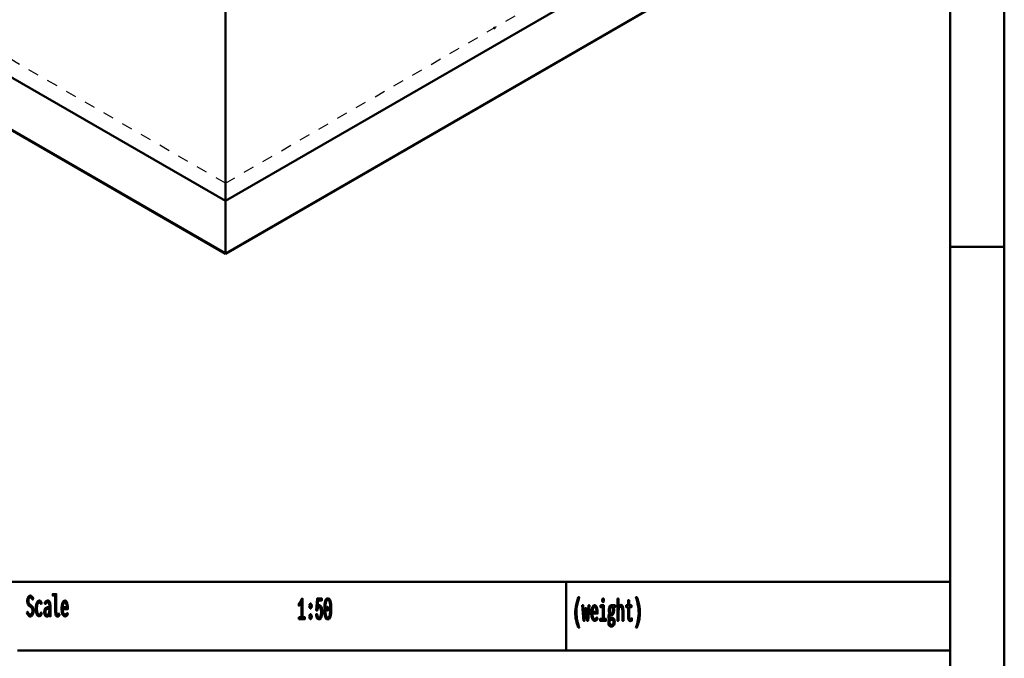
# Model space of a CAD drawing. Header units: millimetres. Extents: x 0 to 428, y 0 to 298.
# Tile 32 of 40: x 321 to 412, y 60 to 120. Entities that reach past the tile are written whole.
import ezdxf

# ---------------------------------------------------------------- set-up
doc = ezdxf.new("R2010")
doc.units = ezdxf.units.MM
doc.linetypes.add('Dashed', pattern=[2, 1, -1])
for name, color, linetype, lineweight in [('am_0', 7, 'Continuous', 50), ('am_12', 3, 'Continuous', 25), ('am_3', 6, 'Dashed', 25), ('am_6', 2, 'Continuous', 35), ('am_9', 7, 'Continuous', 50)]:
    doc.layers.add(name, color=color, linetype=linetype, lineweight=lineweight)

# ---------------------------------------------------------------- blocks, each defined once
blk = doc.blocks.new('1_Drawing_frame_0_in_100150C2125Y1N4N_300Op0__1203')
at = {"layer": 'am_0'}
for p, q in [((412.5, 289.5), (412.5, 7.5)), ((407.5, 284.5), (407.5, 12.5)), ((407.5, 67.49), (407.5, 109.99)), ((412.5, 98.5), (407.5, 98.5)), ((224.62, 67.49), (407.5, 67.49)), ((371.94, 67.49), (371.94, 61.14)), ((321.14, 61.14), (407.5, 61.14))]:
    blk.add_line(p, q, dxfattribs=at)
at = {"layer": 'am_6', "flags": 8}
blk.add_attdef('ExcludeFromBOM', (425, 296.5), '', height=0.5, dxfattribs=at)
blk = doc.blocks.new('107_FGS30010015025101U_0_in_100150C2125Y1N4N_300Op0__1203')
at = {"layer": 'am_0'}
for p, q in [((340.375, 102.755), (393.839, 133.619)), ((340.375, 97.869), (401.521, 133.168)), ((340.375, 102.755), (303.513, 124.035)), ((295.832, 123.584), (340.375, 97.869)), ((340.375, 120.329), (340.375, 97.869))]:
    blk.add_line(p, q, dxfattribs=at)
at = {"layer": 'am_12'}
for q in [(401.479, 133.234), (295.873, 123.649)]:
    blk.add_line((340.375, 97.959), q, dxfattribs=at)
at = {"layer": 'am_3'}
for p, q in [((340.375, 104.403), (390.184, 133.157)), ((340.375, 97.885), (401.474, 133.157)), ((340.375, 97.885), (295.879, 123.572)), ((340.375, 104.403), (307.169, 123.572))]:
    blk.add_line(p, q, dxfattribs=at)
at = {"layer": 'am_6'}
for tag, p, flags in [('NB', (406.54, 169.869), 8), ('NN', (406.54, 169.369), 8), ('NT', (406.54, 168.869), 8), ('NBSYN', (406.54, 168.369), 8), ('CATALOG', (406.54, 167.369), 8), ('LINA', (406.54, 167.869), 8), ('IDNR', (406.54, 166.869), 8), ('PN', (406.54, 166.369), 8), ('LODLEVEL', (406.54, 165.869), 8), ('W', (406.54, 164.869), 8), ('L', (406.54, 165.369), 8), ('OP', (406.54, 163.869), 8), ('DP', (406.54, 164.369), 8), ('BA', (406.54, 163.369), 8), ('RT', (406.54, 162.869), 8), ('ExcludeFromBOM', (406.54, 161.869), 8), ('PSOL_0', (406.54, 161.369), 9), ('PSOL_1', (406.54, 160.869), 9), ('PSOL_2', (406.54, 160.369), 9)]:
    blk.add_attdef(tag, p, '', height=0.5, dxfattribs=dict(at, flags=flags))
blk = doc.blocks.new('112_ratio__1_in_100150C2125Y1N4N_300Op0__1203')
at = {"layer": 'am_0'}
for points in [[(347.192, 64.206), (347.431, 64.206), (347.431, 65.613), (347.431, 65.613), (347.418, 65.587), (347.396, 65.547), (347.396, 65.547), (347.371, 65.504), (347.353, 65.475), (347.353, 65.475), (347.335, 65.446), (347.306, 65.405), (347.306, 65.405), (347.278, 65.367), (347.259, 65.343), (347.259, 65.343), (347.24, 65.321), (347.214, 65.294), (347.214, 65.294), (347.19, 65.276), (347.176, 65.267), (347.176, 65.465), (347.176, 65.465), (347.194, 65.482), (347.222, 65.514), (347.222, 65.514), (347.251, 65.554), (347.272, 65.585), (347.272, 65.585), (347.293, 65.619), (347.323, 65.67), (347.323, 65.67), (347.352, 65.724), (347.37, 65.761), (347.37, 65.761), (347.388, 65.798), (347.412, 65.849), (347.412, 65.849), (347.432, 65.896), (347.444, 65.925), (347.527, 65.925), (347.527, 64.206), (347.744, 64.206), (347.744, 64.04), (347.192, 64.04), (347.192, 64.206)], [(349.046, 64.017), (349.046, 64.017), (349.017, 64.019), (348.975, 64.029), (348.975, 64.029), (348.936, 64.049), (348.911, 64.067), (348.911, 64.067), (348.888, 64.089), (348.857, 64.131), (348.857, 64.131), (348.83, 64.182), (348.815, 64.222), (348.815, 64.222), (348.802, 64.266), (348.788, 64.341), (348.788, 64.341), (348.78, 64.425), (348.779, 64.487), (348.88, 64.487), (348.88, 64.487), (348.882, 64.429), (348.892, 64.353), (348.892, 64.353), (348.91, 64.29), (348.927, 64.256), (348.927, 64.256), (348.947, 64.228), (348.981, 64.197), (348.981, 64.197), (349.021, 64.181), (349.05, 64.178), (349.05, 64.178), (349.075, 64.181), (349.11, 64.195), (349.11, 64.195), (349.14, 64.222), (349.158, 64.247), (349.158, 64.247), (349.174, 64.276), (349.195, 64.326), (349.195, 64.326), (349.212, 64.384), (349.221, 64.427), (349.221, 64.427), (349.228, 64.473), (349.236, 64.544), (349.236, 64.544), (349.241, 64.62), (349.241, 64.672), (349.241, 64.672), (349.241, 64.72), (349.236, 64.789), (349.236, 64.789), (349.229, 64.856), (349.222, 64.899), (349.222, 64.899), (349.213, 64.939), (349.197, 64.994), (349.197, 64.994), (349.178, 65.042), (349.163, 65.07), (349.163, 65.07), (349.146, 65.093), (349.118, 65.118), (349.118, 65.118), (349.087, 65.132), (349.065, 65.135), (349.065, 65.135), (349.04, 65.131), (349.006, 65.115), (349.006, 65.115), (348.975, 65.084), (348.955, 65.055), (348.955, 65.055), (348.938, 65.021), (348.916, 64.961), (348.916, 64.961), (348.899, 64.891), (348.892, 64.838), (348.793, 64.838), (348.86, 65.93), (349.319, 65.93), (349.319, 65.761), (348.953, 65.761), (348.911, 65.136), (348.911, 65.136), (348.925, 65.17), (348.946, 65.213), (348.946, 65.213), (348.969, 65.249), (348.985, 65.269), (348.985, 65.269), (349.001, 65.285), (349.028, 65.303), (349.028, 65.303), (349.057, 65.312), (349.078, 65.314), (349.078, 65.314), (349.109, 65.311), (349.154, 65.293), (349.154, 65.293), (349.194, 65.259), (349.219, 65.228), (349.219, 65.228), (349.242, 65.191), (349.272, 65.127), (349.272, 65.127), (349.297, 65.051), (349.31, 64.995), (349.31, 64.995), (349.321, 64.935), (349.334, 64.839), (349.334, 64.839), (349.34, 64.738), (349.341, 64.667), (349.341, 64.667), (349.34, 64.592), (349.332, 64.486), (349.332, 64.486), (349.318, 64.389), (349.304, 64.328), (349.304, 64.328), (349.288, 64.272), (349.26, 64.197), (349.26, 64.197), (349.226, 64.134), (349.2, 64.098), (349.2, 64.098), (349.173, 64.069), (349.128, 64.037), (349.128, 64.037), (349.08, 64.02), (349.046, 64.017)], [(349.859, 64.014), (349.859, 64.014), (349.81, 64.019), (349.746, 64.044), (349.746, 64.044), (349.692, 64.091), (349.662, 64.134), (349.662, 64.134), (349.637, 64.185), (349.605, 64.275), (349.605, 64.275), (349.582, 64.382), (349.57, 64.462), (349.57, 64.462), (349.562, 64.55), (349.553, 64.698), (349.553, 64.698), (349.548, 64.866), (349.547, 64.989), (349.547, 64.989), (349.548, 65.109), (349.553, 65.274), (349.553, 65.274), (349.562, 65.42), (349.571, 65.506), (349.571, 65.506), (349.582, 65.586), (349.606, 65.691), (349.606, 65.691), (349.638, 65.781), (349.663, 65.832), (349.663, 65.832), (349.693, 65.875), (349.747, 65.921), (349.747, 65.921), (349.811, 65.946), (349.859, 65.951), (349.859, 65.951), (349.908, 65.946), (349.973, 65.921), (349.973, 65.921), (350.026, 65.875), (350.056, 65.832), (350.056, 65.832), (350.082, 65.781), (350.113, 65.691), (350.113, 65.691), (350.137, 65.586), (350.149, 65.507), (350.149, 65.507), (350.158, 65.42), (350.167, 65.275), (350.167, 65.275), (350.172, 65.11), (350.173, 64.989), (350.173, 64.989), (350.172, 64.868), (350.167, 64.701), (350.167, 64.701), (350.157, 64.553), (350.148, 64.465), (350.148, 64.465), (350.136, 64.384), (350.112, 64.277), (350.112, 64.277), (350.08, 64.186), (350.054, 64.134), (350.054, 64.134), (350.024, 64.091), (349.971, 64.044), (349.971, 64.044), (349.907, 64.019), (349.859, 64.014)], [(349.859, 64.186), (349.859, 64.186), (349.894, 64.19), (349.939, 64.212), (349.939, 64.212), (349.976, 64.252), (349.997, 64.29), (349.997, 64.29), (350.016, 64.334), (350.038, 64.411), (350.038, 64.411), (350.055, 64.5), (350.062, 64.566), (350.062, 64.566), (350.068, 64.639), (350.075, 64.759), (350.075, 64.759), (350.078, 64.892), (350.079, 64.989), (350.079, 64.989), (350.078, 65.092), (350.075, 65.23), (350.075, 65.23), (350.07, 65.35), (350.064, 65.42), (350.064, 65.42), (350.057, 65.483), (350.042, 65.567), (350.042, 65.567), (350.02, 65.639), (350.002, 65.681), (350.002, 65.681), (349.981, 65.715), (349.942, 65.753), (349.942, 65.753), (349.895, 65.773), (349.859, 65.777), (349.859, 65.777), (349.824, 65.773), (349.777, 65.753), (349.777, 65.753), (349.739, 65.715), (349.718, 65.681), (349.718, 65.681), (349.7, 65.639), (349.678, 65.567), (349.678, 65.567), (349.663, 65.483), (349.656, 65.42), (349.656, 65.42), (349.65, 65.35), (349.645, 65.23), (349.645, 65.23), (349.642, 65.092), (349.641, 64.989), (349.641, 64.989), (349.642, 64.891), (349.645, 64.757), (349.645, 64.757), (349.651, 64.637), (349.657, 64.565), (349.657, 64.565), (349.665, 64.499), (349.681, 64.41), (349.681, 64.41), (349.703, 64.334), (349.721, 64.29), (349.721, 64.29), (349.742, 64.252), (349.78, 64.212), (349.78, 64.212), (349.825, 64.19), (349.859, 64.186)], [(348.259, 65.028), (348.259, 65.028), (348.24, 65.03), (348.214, 65.043), (348.214, 65.043), (348.192, 65.067), (348.179, 65.088), (348.179, 65.088), (348.169, 65.114), (348.157, 65.159), (348.157, 65.159), (348.151, 65.211), (348.149, 65.249), (348.149, 65.249), (348.151, 65.287), (348.157, 65.339), (348.157, 65.339), (348.169, 65.384), (348.179, 65.41), (348.179, 65.41), (348.192, 65.431), (348.214, 65.455), (348.214, 65.455), (348.24, 65.468), (348.259, 65.47), (348.259, 65.47), (348.278, 65.468), (348.304, 65.455), (348.304, 65.455), (348.326, 65.431), (348.339, 65.41), (348.339, 65.41), (348.35, 65.384), (348.362, 65.339), (348.362, 65.339), (348.368, 65.287), (348.369, 65.249), (348.369, 65.249), (348.368, 65.211), (348.362, 65.16), (348.362, 65.16), (348.35, 65.115), (348.339, 65.089), (348.339, 65.089), (348.326, 65.067), (348.304, 65.043), (348.304, 65.043), (348.278, 65.03), (348.259, 65.028)], [(349.772, 64.989), (349.859, 65.184), (349.946, 64.989), (349.859, 64.812), (349.772, 64.989)], [(348.259, 64.04), (348.259, 64.04), (348.24, 64.042), (348.214, 64.055), (348.214, 64.055), (348.192, 64.079), (348.179, 64.1), (348.179, 64.1), (348.169, 64.126), (348.157, 64.171), (348.157, 64.171), (348.151, 64.223), (348.149, 64.261), (348.149, 64.261), (348.151, 64.299), (348.157, 64.351), (348.157, 64.351), (348.169, 64.396), (348.179, 64.422), (348.179, 64.422), (348.192, 64.443), (348.214, 64.467), (348.214, 64.467), (348.24, 64.48), (348.259, 64.482), (348.259, 64.482), (348.278, 64.48), (348.304, 64.467), (348.304, 64.467), (348.326, 64.443), (348.339, 64.422), (348.339, 64.422), (348.35, 64.396), (348.362, 64.351), (348.362, 64.351), (348.368, 64.299), (348.369, 64.261), (348.369, 64.261), (348.368, 64.223), (348.362, 64.172), (348.362, 64.172), (348.35, 64.127), (348.339, 64.101), (348.339, 64.101), (348.326, 64.079), (348.304, 64.055), (348.304, 64.055), (348.278, 64.042), (348.259, 64.04)]]:
    blk.add_lwpolyline(points, dxfattribs=at)
at = {"layer": 'am_6', "flags": 8}
blk.add_attdef('ExcludeFromBOM', (355.173, 65.451), '', height=0.5, dxfattribs=at)
blk = doc.blocks.new('113_text4__1_in_100150C2125Y1N4N_300Op0__1203')
at = {"layer": 'am_0'}
for points in [[(373.051, 63.248), (373.051, 63.248), (373.017, 63.345), (372.97, 63.484), (372.97, 63.484), (372.927, 63.616), (372.902, 63.701), (372.902, 63.701), (372.879, 63.785), (372.848, 63.913), (372.848, 63.913), (372.822, 64.042), (372.807, 64.13), (372.807, 64.13), (372.794, 64.218), (372.781, 64.352), (372.781, 64.352), (372.773, 64.489), (372.772, 64.581), (372.772, 64.581), (372.775, 64.726), (372.791, 64.948), (372.791, 64.948), (372.82, 65.174), (372.848, 65.328), (372.848, 65.328), (372.88, 65.481), (372.937, 65.705), (372.937, 65.705), (373.004, 65.92), (373.055, 66.059), (373.137, 66.059), (373.137, 66.059), (373.091, 65.917), (373.03, 65.701), (373.03, 65.701), (372.979, 65.483), (372.951, 65.335), (372.951, 65.335), (372.927, 65.188), (372.901, 64.97), (372.901, 64.97), (372.888, 64.755), (372.885, 64.613), (372.885, 64.613), (372.886, 64.529), (372.893, 64.399), (372.893, 64.399), (372.906, 64.262), (372.918, 64.168), (372.918, 64.168), (372.931, 64.073), (372.956, 63.93), (372.956, 63.93), (372.985, 63.787), (373.007, 63.692), (373.007, 63.692), (373.03, 63.598), (373.068, 63.463), (373.068, 63.463), (373.108, 63.332), (373.137, 63.248), (373.051, 63.248)], [(375.349, 65.614), (375.349, 65.614), (375.333, 65.616), (375.313, 65.623), (375.313, 65.623), (375.297, 65.638), (375.288, 65.651), (375.288, 65.651), (375.282, 65.668), (375.275, 65.701), (375.275, 65.701), (375.271, 65.743), (375.27, 65.775), (375.27, 65.775), (375.271, 65.808), (375.275, 65.85), (375.275, 65.85), (375.282, 65.883), (375.288, 65.9), (375.288, 65.9), (375.297, 65.913), (375.313, 65.927), (375.313, 65.927), (375.333, 65.935), (375.349, 65.937), (375.349, 65.937), (375.366, 65.935), (375.387, 65.927), (375.387, 65.927), (375.403, 65.913), (375.412, 65.9), (375.412, 65.9), (375.418, 65.884), (375.425, 65.851), (375.425, 65.851), (375.429, 65.809), (375.43, 65.775), (375.43, 65.775), (375.429, 65.743), (375.425, 65.701), (375.425, 65.701), (375.418, 65.668), (375.412, 65.651), (375.412, 65.651), (375.403, 65.638), (375.387, 65.623), (375.387, 65.623), (375.366, 65.616), (375.349, 65.614)], [(376.671, 65.934), (376.765, 65.934), (376.765, 65.105), (376.765, 65.105), (376.781, 65.15), (376.809, 65.21), (376.809, 65.21), (376.84, 65.259), (376.864, 65.287), (376.864, 65.287), (376.888, 65.309), (376.926, 65.333), (376.926, 65.333), (376.965, 65.347), (376.992, 65.349), (376.992, 65.349), (377.077, 65.329), (377.17, 65.221), (377.17, 65.221), (377.219, 65.021), (377.229, 64.837), (377.229, 63.88), (377.135, 63.88), (377.135, 64.754), (377.135, 64.754), (377.135, 64.805), (377.133, 64.875), (377.133, 64.875), (377.129, 64.938), (377.125, 64.976), (377.125, 64.976), (377.12, 65.011), (377.108, 65.058), (377.108, 65.058), (377.092, 65.099), (377.079, 65.124), (377.079, 65.124), (377.063, 65.145), (377.035, 65.168), (377.035, 65.168), (377, 65.18), (376.973, 65.183), (376.973, 65.183), (376.932, 65.176), (376.879, 65.14), (376.879, 65.14), (376.837, 65.074), (376.814, 65.014), (376.814, 65.014), (376.797, 64.94), (376.777, 64.81), (376.777, 64.81), (376.767, 64.655), (376.765, 64.538), (376.765, 63.88), (376.671, 63.88), (376.671, 65.934)], [(377.848, 63.851), (377.848, 63.851), (377.826, 63.853), (377.795, 63.864), (377.795, 63.864), (377.767, 63.883), (377.75, 63.9), (377.75, 63.9), (377.735, 63.921), (377.715, 63.958), (377.715, 63.958), (377.699, 64.002), (377.69, 64.035), (377.69, 64.035), (377.683, 64.071), (377.675, 64.128), (377.675, 64.128), (377.671, 64.19), (377.67, 64.234), (377.67, 65.128), (377.491, 65.128), (377.491, 65.31), (377.67, 65.31), (377.67, 65.781), (377.764, 65.781), (377.764, 65.31), (377.966, 65.31), (377.966, 65.128), (377.764, 65.128), (377.764, 64.299), (377.764, 64.299), (377.764, 64.266), (377.766, 64.221), (377.766, 64.221), (377.77, 64.182), (377.773, 64.159), (377.773, 64.159), (377.778, 64.139), (377.787, 64.112), (377.787, 64.112), (377.8, 64.09), (377.81, 64.078), (377.81, 64.078), (377.822, 64.067), (377.843, 64.056), (377.843, 64.056), (377.869, 64.05), (377.888, 64.049), (377.888, 64.049), (377.903, 64.051), (377.933, 64.059), (377.933, 64.059), (377.975, 64.076), (378.008, 64.091), (378.021, 64.096), (378.021, 63.901), (378.021, 63.901), (378.002, 63.893), (377.975, 63.882), (377.975, 63.882), (377.949, 63.872), (377.932, 63.866), (377.932, 63.866), (377.915, 63.861), (377.89, 63.855), (377.89, 63.855), (377.865, 63.852), (377.848, 63.851)], [(378.394, 63.248), (378.394, 63.248), (378.422, 63.332), (378.463, 63.463), (378.463, 63.463), (378.5, 63.598), (378.524, 63.692), (378.524, 63.692), (378.545, 63.787), (378.574, 63.93), (378.574, 63.93), (378.599, 64.073), (378.613, 64.168), (378.613, 64.168), (378.625, 64.262), (378.637, 64.399), (378.637, 64.399), (378.644, 64.529), (378.646, 64.613), (378.646, 64.613), (378.643, 64.755), (378.629, 64.97), (378.629, 64.97), (378.604, 65.188), (378.58, 65.335), (378.58, 65.335), (378.551, 65.483), (378.501, 65.701), (378.501, 65.701), (378.44, 65.917), (378.394, 66.059), (378.476, 66.059), (378.476, 66.059), (378.526, 65.92), (378.593, 65.705), (378.593, 65.705), (378.65, 65.481), (378.683, 65.328), (378.683, 65.328), (378.71, 65.174), (378.74, 64.948), (378.74, 64.948), (378.756, 64.726), (378.759, 64.581), (378.759, 64.581), (378.757, 64.489), (378.75, 64.352), (378.75, 64.352), (378.736, 64.218), (378.724, 64.13), (378.724, 64.13), (378.709, 64.042), (378.682, 63.913), (378.682, 63.913), (378.651, 63.785), (378.628, 63.701), (378.628, 63.701), (378.603, 63.616), (378.561, 63.484), (378.561, 63.484), (378.514, 63.345), (378.479, 63.248), (378.394, 63.248)], [(373.412, 65.31), (373.512, 65.31), (373.602, 64.144), (373.704, 65.042), (373.794, 65.042), (373.896, 64.123), (374, 65.31), (374.091, 65.31), (373.962, 63.88), (373.863, 63.88), (373.75, 64.863), (373.638, 63.88), (373.538, 63.88), (373.412, 65.31)], [(374.562, 63.859), (374.562, 63.859), (374.534, 63.862), (374.492, 63.878), (374.492, 63.878), (374.45, 63.908), (374.422, 63.935), (374.422, 63.935), (374.395, 63.969), (374.358, 64.034), (374.358, 64.034), (374.325, 64.116), (374.306, 64.179), (374.306, 64.179), (374.289, 64.25), (374.271, 64.369), (374.271, 64.369), (374.261, 64.506), (374.259, 64.605), (374.259, 64.605), (374.261, 64.684), (374.27, 64.797), (374.27, 64.797), (374.286, 64.904), (374.301, 64.971), (374.301, 64.971), (374.319, 65.035), (374.35, 65.12), (374.35, 65.12), (374.386, 65.192), (374.413, 65.233), (374.413, 65.233), (374.441, 65.267), (374.485, 65.304), (374.485, 65.304), (374.532, 65.324), (374.564, 65.328), (374.564, 65.328), (374.595, 65.325), (374.64, 65.305), (374.64, 65.305), (374.681, 65.27), (374.707, 65.237), (374.707, 65.237), (374.731, 65.197), (374.763, 65.124), (374.763, 65.124), (374.79, 65.036), (374.805, 64.968), (374.805, 64.968), (374.818, 64.894), (374.832, 64.772), (374.832, 64.772), (374.839, 64.637), (374.841, 64.54), (374.362, 64.54), (374.362, 64.54), (374.364, 64.449), (374.374, 64.33), (374.374, 64.33), (374.394, 64.231), (374.413, 64.176), (374.413, 64.176), (374.436, 64.131), (374.477, 64.083), (374.477, 64.083), (374.526, 64.057), (374.564, 64.052), (374.564, 64.052), (374.593, 64.053), (374.633, 64.062), (374.633, 64.062), (374.669, 64.078), (374.69, 64.093), (374.69, 64.093), (374.71, 64.11), (374.738, 64.139), (374.738, 64.139), (374.764, 64.17), (374.781, 64.192), (374.834, 64.036), (374.834, 64.036), (374.814, 64.006), (374.782, 63.966), (374.782, 63.966), (374.745, 63.93), (374.719, 63.909), (374.719, 63.909), (374.692, 63.891), (374.646, 63.872), (374.646, 63.872), (374.597, 63.861), (374.562, 63.859)], [(374.75, 64.72), (374.75, 64.72), (374.748, 64.769), (374.742, 64.838), (374.742, 64.838), (374.732, 64.902), (374.723, 64.942), (374.723, 64.942), (374.713, 64.979), (374.694, 65.027), (374.694, 65.027), (374.673, 65.068), (374.657, 65.091), (374.657, 65.091), (374.64, 65.11), (374.612, 65.13), (374.612, 65.13), (374.583, 65.141), (374.562, 65.144), (374.562, 65.144), (374.541, 65.141), (374.511, 65.13), (374.511, 65.13), (374.483, 65.11), (374.465, 65.091), (374.465, 65.091), (374.448, 65.068), (374.426, 65.027), (374.426, 65.027), (374.406, 64.979), (374.395, 64.942), (374.395, 64.942), (374.385, 64.902), (374.374, 64.838), (374.374, 64.838), (374.366, 64.769), (374.363, 64.72), (374.75, 64.72)], [(375.098, 65.31), (375.407, 65.31), (375.407, 64.049), (375.622, 64.049), (375.622, 63.88), (375.076, 63.88), (375.076, 64.049), (375.314, 64.049), (375.314, 65.149), (375.098, 65.149), (375.098, 65.31)], [(376.108, 63.334), (376.108, 63.334), (376.086, 63.335), (376.053, 63.341), (376.053, 63.341), (376.021, 63.351), (376.001, 63.361), (376.001, 63.361), (375.981, 63.373), (375.953, 63.396), (375.953, 63.396), (375.927, 63.424), (375.911, 63.446), (375.911, 63.446), (375.887, 63.486), (375.861, 63.555), (375.861, 63.555), (375.847, 63.632), (375.844, 63.689), (375.844, 63.689), (375.845, 63.726), (375.85, 63.78), (375.85, 63.78), (375.859, 63.834), (375.867, 63.87), (375.867, 63.87), (375.876, 63.904), (375.892, 63.953), (375.892, 63.953), (375.909, 63.998), (375.921, 64.026), (375.921, 64.026), (375.908, 64.044), (375.891, 64.072), (375.891, 64.072), (375.878, 64.102), (375.871, 64.122), (375.871, 64.122), (375.866, 64.145), (375.86, 64.182), (375.86, 64.182), (375.857, 64.224), (375.856, 64.254), (375.856, 64.254), (375.857, 64.293), (375.86, 64.347), (375.86, 64.347), (375.867, 64.395), (375.873, 64.423), (375.873, 64.423), (375.88, 64.451), (375.895, 64.494), (375.895, 64.494), (375.915, 64.539), (375.93, 64.569), (375.93, 64.587), (375.93, 64.587), (375.923, 64.604), (375.912, 64.633), (375.912, 64.633), (375.903, 64.667), (375.898, 64.692), (375.898, 64.692), (375.893, 64.719), (375.888, 64.765), (375.888, 64.765), (375.885, 64.816), (375.885, 64.854), (375.885, 64.854), (375.886, 64.91), (375.892, 64.988), (375.892, 64.988), (375.904, 65.061), (375.915, 65.106), (375.915, 65.106), (375.928, 65.148), (375.951, 65.203), (375.951, 65.203), (375.979, 65.249), (376, 65.276), (376, 65.276), (376.023, 65.297), (376.059, 65.321), (376.059, 65.321), (376.099, 65.334), (376.127, 65.336), (376.127, 65.336), (376.136, 65.336), (376.148, 65.335), (376.148, 65.335), (376.159, 65.332), (376.165, 65.33), (376.165, 65.33), (376.171, 65.327), (376.181, 65.322), (376.181, 65.322), (376.191, 65.315), (376.198, 65.31), (376.455, 65.31), (376.455, 65.133), (376.324, 65.133), (376.324, 65.133), (376.332, 65.114), (376.342, 65.081), (376.342, 65.081), (376.35, 65.044), (376.355, 65.017), (376.355, 65.017), (376.359, 64.99), (376.363, 64.947), (376.363, 64.947), (376.365, 64.902), (376.366, 64.872), (376.366, 64.872), (376.365, 64.821), (376.359, 64.747), (376.359, 64.747), (376.347, 64.676), (376.337, 64.631), (376.337, 64.631), (376.325, 64.588), (376.302, 64.531), (376.302, 64.531), (376.275, 64.482), (376.255, 64.453), (376.255, 64.453), (376.233, 64.429), (376.197, 64.404), (376.197, 64.404), (376.158, 64.39), (376.13, 64.387), (376.13, 64.387), (376.115, 64.388), (376.093, 64.392), (376.093, 64.392), (376.073, 64.4), (376.06, 64.407), (376.06, 64.407), (376.048, 64.416), (376.029, 64.431), (376.029, 64.431), (376.011, 64.448), (375.999, 64.461), (375.999, 64.461), (375.988, 64.446), (375.973, 64.423), (375.973, 64.423), (375.961, 64.399), (375.955, 64.383), (375.955, 64.383), (375.95, 64.367), (375.944, 64.341), (375.944, 64.341), (375.941, 64.314), (375.941, 64.295), (375.941, 64.295), (375.942, 64.264), (375.95, 64.224), (375.95, 64.224), (375.965, 64.194), (375.978, 64.178), (375.978, 64.178), (375.994, 64.165), (376.022, 64.151), (376.022, 64.151), (376.054, 64.144), (376.077, 64.143), (376.147, 64.145), (376.206, 64.148), (376.206, 64.148), (376.223, 64.147), (376.248, 64.143), (376.248, 64.143), (376.272, 64.134), (376.288, 64.127), (376.288, 64.127), (376.303, 64.118), (376.324, 64.103), (376.324, 64.103), (376.343, 64.085), (376.354, 64.072), (376.354, 64.072), (376.379, 64.034), (376.407, 63.961), (376.407, 63.961), (376.421, 63.869), (376.424, 63.798), (376.424, 63.798), (376.421, 63.717), (376.403, 63.609), (376.403, 63.609), (376.369, 63.517), (376.339, 63.464), (376.339, 63.464), (376.32, 63.44), (376.29, 63.409), (376.29, 63.409), (376.257, 63.382), (376.234, 63.368), (376.234, 63.368), (376.209, 63.356), (376.172, 63.342), (376.172, 63.342), (376.134, 63.335), (376.108, 63.334)], [(376.125, 64.564), (376.125, 64.564), (376.15, 64.567), (376.183, 64.584), (376.183, 64.584), (376.21, 64.616), (376.226, 64.645), (376.226, 64.645), (376.239, 64.68), (376.253, 64.741), (376.253, 64.741), (376.26, 64.813), (376.262, 64.867), (376.262, 64.867), (376.26, 64.921), (376.253, 64.993), (376.253, 64.993), (376.239, 65.054), (376.226, 65.09), (376.226, 65.09), (376.21, 65.119), (376.183, 65.152), (376.183, 65.152), (376.151, 65.169), (376.127, 65.172), (376.127, 65.172), (376.11, 65.171), (376.087, 65.163), (376.087, 65.163), (376.066, 65.148), (376.052, 65.135), (376.052, 65.135), (376.04, 65.119), (376.023, 65.09), (376.023, 65.09), (376.009, 65.055), (376.001, 65.029), (376.001, 65.029), (375.994, 65), (375.987, 64.953), (375.987, 64.953), (375.983, 64.902), (375.982, 64.865), (375.982, 64.865), (375.983, 64.829), (375.987, 64.779), (375.987, 64.779), (375.994, 64.733), (376, 64.705), (376, 64.705), (376.008, 64.679), (376.022, 64.645), (376.022, 64.645), (376.038, 64.616), (376.05, 64.6), (376.05, 64.6), (376.064, 64.587), (376.085, 64.573), (376.085, 64.573), (376.109, 64.565), (376.125, 64.564)], [(376.118, 63.503), (376.118, 63.503), (376.138, 63.504), (376.166, 63.508), (376.166, 63.508), (376.192, 63.516), (376.208, 63.523), (376.208, 63.523), (376.222, 63.532), (376.243, 63.547), (376.243, 63.547), (376.26, 63.565), (376.271, 63.578), (376.271, 63.578), (376.28, 63.592), (376.292, 63.615), (376.292, 63.615), (376.303, 63.641), (376.308, 63.659), (376.308, 63.659), (376.313, 63.678), (376.318, 63.708), (376.318, 63.708), (376.321, 63.741), (376.322, 63.763), (376.322, 63.763), (376.321, 63.79), (376.317, 63.826), (376.317, 63.826), (376.31, 63.858), (376.303, 63.877), (376.303, 63.877), (376.295, 63.895), (376.282, 63.917), (376.282, 63.917), (376.266, 63.935), (376.255, 63.944), (376.255, 63.944), (376.243, 63.952), (376.225, 63.96), (376.225, 63.96), (376.205, 63.965), (376.192, 63.966), (376.192, 63.966), (376.185, 63.966), (376.175, 63.965), (376.175, 63.965), (376.164, 63.965), (376.158, 63.964), (376.158, 63.964), (376.151, 63.964), (376.143, 63.963), (376.143, 63.963), (376.134, 63.962), (376.129, 63.962), (376.129, 63.962), (376.118, 63.96), (376.104, 63.959), (376.104, 63.959), (376.091, 63.958), (376.084, 63.958), (376.084, 63.958), (376.073, 63.958), (376.055, 63.961), (376.055, 63.961), (376.034, 63.965), (376.019, 63.97), (376.019, 63.97), (376.006, 63.954), (375.988, 63.925), (375.988, 63.925), (375.974, 63.892), (375.966, 63.868), (375.966, 63.868), (375.959, 63.842), (375.952, 63.801), (375.952, 63.801), (375.948, 63.758), (375.947, 63.729), (375.947, 63.729), (375.949, 63.679), (375.96, 63.617), (375.96, 63.617), (375.98, 63.571), (375.999, 63.549), (375.999, 63.549), (376.02, 63.533), (376.054, 63.515), (376.054, 63.515), (376.091, 63.505), (376.118, 63.503)]]:
    blk.add_lwpolyline(points, dxfattribs=at)
at = {"layer": 'am_6', "flags": 8}
blk.add_attdef('ExcludeFromBOM', (383.759, 65.559), '', height=0.5, dxfattribs=at)
blk = doc.blocks.new('115_text6__1_in_100150C2125Y1N4N_300Op0__1203')
at = {"layer": 'am_0'}
for points in [[(322.048, 64.717), (322.048, 64.717), (322.072, 64.667), (322.108, 64.601), (322.108, 64.601), (322.145, 64.546), (322.169, 64.516), (322.169, 64.516), (322.193, 64.492), (322.231, 64.465), (322.231, 64.465), (322.27, 64.451), (322.296, 64.448), (322.296, 64.448), (322.318, 64.45), (322.349, 64.459), (322.349, 64.459), (322.381, 64.475), (322.401, 64.49), (322.401, 64.49), (322.421, 64.509), (322.447, 64.542), (322.447, 64.542), (322.471, 64.582), (322.485, 64.612), (322.485, 64.612), (322.496, 64.645), (322.509, 64.698), (322.509, 64.698), (322.516, 64.756), (322.517, 64.798), (322.517, 64.798), (322.516, 64.838), (322.509, 64.894), (322.509, 64.894), (322.497, 64.944), (322.486, 64.973), (322.486, 64.973), (322.473, 65.001), (322.452, 65.038), (322.452, 65.038), (322.428, 65.07), (322.411, 65.089), (322.411, 65.089), (322.392, 65.107), (322.36, 65.136), (322.36, 65.136), (322.323, 65.166), (322.295, 65.187), (322.243, 65.226), (322.243, 65.226), (322.22, 65.245), (322.187, 65.275), (322.187, 65.275), (322.158, 65.306), (322.139, 65.327), (322.139, 65.327), (322.123, 65.35), (322.099, 65.391), (322.099, 65.391), (322.077, 65.44), (322.064, 65.477), (322.064, 65.477), (322.053, 65.518), (322.041, 65.586), (322.041, 65.586), (322.034, 65.663), (322.033, 65.72), (322.033, 65.72), (322.034, 65.775), (322.041, 65.853), (322.041, 65.853), (322.053, 65.925), (322.064, 65.971), (322.064, 65.971), (322.078, 66.013), (322.103, 66.069), (322.103, 66.069), (322.134, 66.117), (322.158, 66.144), (322.158, 66.144), (322.183, 66.167), (322.226, 66.191), (322.226, 66.191), (322.272, 66.205), (322.306, 66.207), (322.306, 66.207), (322.331, 66.206), (322.366, 66.199), (322.366, 66.199), (322.398, 66.187), (322.418, 66.175), (322.418, 66.175), (322.437, 66.162), (322.464, 66.138), (322.464, 66.138), (322.49, 66.109), (322.505, 66.088), (322.505, 66.088), (322.521, 66.065), (322.545, 66.024), (322.545, 66.024), (322.571, 65.978), (322.589, 65.943), (322.523, 65.828), (322.523, 65.828), (322.504, 65.867), (322.474, 65.918), (322.474, 65.918), (322.441, 65.96), (322.418, 65.983), (322.418, 65.983), (322.394, 66.001), (322.359, 66.021), (322.359, 66.021), (322.324, 66.032), (322.301, 66.034), (322.301, 66.034), (322.281, 66.033), (322.254, 66.024), (322.254, 66.024), (322.228, 66.009), (322.212, 65.995), (322.212, 65.995), (322.198, 65.977), (322.178, 65.947), (322.178, 65.947), (322.162, 65.911), (322.153, 65.883), (322.153, 65.883), (322.145, 65.854), (322.137, 65.807), (322.137, 65.807), (322.132, 65.756), (322.132, 65.72), (322.132, 65.72), (322.133, 65.677), (322.139, 65.62), (322.139, 65.62), (322.15, 65.569), (322.161, 65.539), (322.161, 65.539), (322.173, 65.511), (322.194, 65.475), (322.194, 65.475), (322.217, 65.443), (322.234, 65.425), (322.234, 65.425), (322.252, 65.408), (322.285, 65.38), (322.285, 65.38), (322.323, 65.35), (322.351, 65.33), (322.351, 65.33), (322.384, 65.306), (322.427, 65.271), (322.427, 65.271), (322.465, 65.238), (322.487, 65.216), (322.487, 65.216), (322.506, 65.194), (322.534, 65.154), (322.534, 65.154), (322.558, 65.106), (322.573, 65.07), (322.573, 65.07), (322.586, 65.029), (322.6, 64.961), (322.6, 64.961), (322.607, 64.883), (322.609, 64.825), (322.609, 64.825), (322.607, 64.765), (322.599, 64.679), (322.599, 64.679), (322.584, 64.597), (322.57, 64.546), (322.57, 64.546), (322.554, 64.497), (322.524, 64.433), (322.524, 64.433), (322.489, 64.378), (322.462, 64.346), (322.462, 64.346), (322.434, 64.32), (322.388, 64.291), (322.388, 64.291), (322.338, 64.276), (322.303, 64.273), (322.303, 64.273), (322.232, 64.286), (322.132, 64.355), (322.132, 64.355), (322.041, 64.484), (321.985, 64.603), (322.048, 64.717)], [(323.141, 64.29), (323.141, 64.29), (323.105, 64.293), (323.055, 64.311), (323.055, 64.311), (323.008, 64.345), (322.978, 64.375), (322.978, 64.375), (322.951, 64.413), (322.914, 64.48), (322.914, 64.48), (322.883, 64.561), (322.865, 64.623), (322.865, 64.623), (322.851, 64.69), (322.835, 64.799), (322.835, 64.799), (322.826, 64.919), (322.824, 65.005), (322.824, 65.005), (322.826, 65.093), (322.835, 65.216), (322.835, 65.216), (322.852, 65.329), (322.868, 65.399), (322.868, 65.399), (322.886, 65.463), (322.919, 65.548), (322.919, 65.548), (322.957, 65.618), (322.985, 65.657), (322.985, 65.657), (323.015, 65.689), (323.063, 65.723), (323.063, 65.723), (323.114, 65.742), (323.149, 65.746), (323.149, 65.746), (323.177, 65.743), (323.217, 65.732), (323.217, 65.732), (323.254, 65.711), (323.277, 65.692), (323.277, 65.692), (323.298, 65.67), (323.327, 65.632), (323.327, 65.632), (323.351, 65.59), (323.365, 65.558), (323.307, 65.426), (323.307, 65.426), (323.295, 65.45), (323.277, 65.483), (323.277, 65.483), (323.257, 65.512), (323.244, 65.529), (323.244, 65.529), (323.229, 65.543), (323.204, 65.559), (323.204, 65.559), (323.176, 65.567), (323.155, 65.569), (323.155, 65.569), (323.129, 65.566), (323.091, 65.551), (323.091, 65.551), (323.056, 65.523), (323.034, 65.498), (323.034, 65.498), (323.014, 65.467), (322.987, 65.413), (322.987, 65.413), (322.964, 65.35), (322.951, 65.302), (322.951, 65.302), (322.94, 65.25), (322.929, 65.168), (322.929, 65.168), (322.922, 65.079), (322.921, 65.016), (322.921, 65.016), (322.922, 64.957), (322.928, 64.871), (322.928, 64.871), (322.939, 64.79), (322.949, 64.738), (322.949, 64.738), (322.96, 64.69), (322.982, 64.625), (322.982, 64.625), (323.007, 64.57), (323.026, 64.538), (323.026, 64.538), (323.047, 64.511), (323.08, 64.482), (323.08, 64.482), (323.116, 64.467), (323.141, 64.464), (323.141, 64.464), (323.157, 64.465), (323.18, 64.47), (323.18, 64.47), (323.201, 64.48), (323.214, 64.49), (323.214, 64.49), (323.227, 64.501), (323.244, 64.519), (323.244, 64.519), (323.26, 64.54), (323.27, 64.555), (323.27, 64.555), (323.28, 64.572), (323.295, 64.6), (323.295, 64.6), (323.31, 64.631), (323.321, 64.654), (323.376, 64.518), (323.363, 64.494), (323.363, 64.494), (323.351, 64.469), (323.333, 64.436), (323.333, 64.436), (323.316, 64.406), (323.305, 64.389), (323.305, 64.389), (323.294, 64.373), (323.275, 64.351), (323.275, 64.351), (323.254, 64.331), (323.238, 64.319), (323.238, 64.319), (323.221, 64.308), (323.193, 64.297), (323.193, 64.297), (323.163, 64.291), (323.141, 64.29)], [(323.843, 64.274), (323.843, 64.274), (323.817, 64.276), (323.779, 64.285), (323.779, 64.285), (323.745, 64.302), (323.723, 64.318), (323.723, 64.318), (323.703, 64.337), (323.676, 64.373), (323.676, 64.373), (323.653, 64.417), (323.64, 64.451), (323.64, 64.451), (323.629, 64.489), (323.618, 64.553), (323.618, 64.553), (323.611, 64.624), (323.61, 64.676), (323.61, 64.676), (323.615, 64.779), (323.64, 64.909), (323.64, 64.909), (323.687, 65.006), (323.731, 65.053), (323.731, 65.053), (323.78, 65.089), (323.861, 65.128), (323.861, 65.128), (323.948, 65.147), (324.009, 65.149), (324.083, 65.146), (324.083, 65.205), (324.083, 65.205), (324.083, 65.238), (324.081, 65.288), (324.081, 65.288), (324.077, 65.335), (324.074, 65.367), (324.074, 65.367), (324.069, 65.397), (324.058, 65.441), (324.058, 65.441), (324.041, 65.483), (324.027, 65.51), (324.027, 65.51), (324.01, 65.534), (323.979, 65.56), (323.979, 65.56), (323.941, 65.574), (323.911, 65.577), (323.911, 65.577), (323.887, 65.575), (323.853, 65.567), (323.853, 65.567), (323.822, 65.552), (323.803, 65.539), (323.803, 65.539), (323.784, 65.522), (323.753, 65.492), (323.753, 65.492), (323.721, 65.456), (323.699, 65.428), (323.65, 65.569), (323.65, 65.569), (323.666, 65.589), (323.689, 65.616), (323.689, 65.616), (323.709, 65.64), (323.722, 65.655), (323.722, 65.655), (323.736, 65.668), (323.759, 65.687), (323.759, 65.687), (323.785, 65.706), (323.805, 65.718), (323.805, 65.718), (323.826, 65.729), (323.858, 65.741), (323.858, 65.741), (323.893, 65.747), (323.918, 65.748), (323.918, 65.748), (323.962, 65.744), (324.019, 65.722), (324.019, 65.722), (324.066, 65.681), (324.091, 65.644), (324.091, 65.644), (324.113, 65.601), (324.138, 65.536), (324.138, 65.536), (324.155, 65.468), (324.163, 65.422), (324.163, 65.422), (324.168, 65.375), (324.173, 65.307), (324.173, 65.307), (324.176, 65.241), (324.176, 65.197), (324.176, 64.7), (324.176, 64.7), (324.177, 64.626), (324.179, 64.509), (324.179, 64.509), (324.184, 64.386), (324.188, 64.3), (324.099, 64.3), (324.099, 64.3), (324.098, 64.313), (324.098, 64.337), (324.098, 64.337), (324.097, 64.367), (324.096, 64.39), (324.092, 64.498), (324.092, 64.498), (324.077, 64.453), (324.049, 64.396), (324.049, 64.396), (324.015, 64.35), (323.988, 64.327), (323.988, 64.327), (323.96, 64.308), (323.917, 64.287), (323.917, 64.287), (323.873, 64.276), (323.843, 64.274)], [(324.827, 64.265), (324.827, 64.265), (324.788, 64.269), (324.738, 64.292), (324.738, 64.292), (324.698, 64.335), (324.677, 64.375), (324.677, 64.375), (324.66, 64.423), (324.642, 64.514), (324.642, 64.514), (324.632, 64.627), (324.63, 64.713), (324.63, 66.206), (324.397, 66.206), (324.397, 66.354), (324.723, 66.354), (324.723, 64.719), (324.723, 64.719), (324.725, 64.66), (324.731, 64.585), (324.731, 64.585), (324.744, 64.528), (324.756, 64.5), (324.756, 64.5), (324.769, 64.477), (324.792, 64.453), (324.792, 64.453), (324.818, 64.44), (324.837, 64.438), (324.837, 64.438), (324.852, 64.439), (324.872, 64.445), (324.872, 64.445), (324.89, 64.456), (324.901, 64.466), (324.901, 64.466), (324.912, 64.479), (324.928, 64.503), (324.928, 64.503), (324.945, 64.532), (324.956, 64.555), (325.017, 64.429), (325.017, 64.429), (324.998, 64.396), (324.971, 64.354), (324.971, 64.354), (324.945, 64.321), (324.928, 64.303), (324.928, 64.303), (324.911, 64.289), (324.882, 64.274), (324.882, 64.274), (324.85, 64.266), (324.827, 64.265)], [(325.512, 64.279), (325.512, 64.279), (325.484, 64.282), (325.442, 64.298), (325.442, 64.298), (325.4, 64.328), (325.372, 64.355), (325.372, 64.355), (325.345, 64.389), (325.308, 64.454), (325.308, 64.454), (325.275, 64.536), (325.256, 64.599), (325.256, 64.599), (325.239, 64.67), (325.221, 64.789), (325.221, 64.789), (325.211, 64.926), (325.209, 65.025), (325.209, 65.025), (325.211, 65.104), (325.22, 65.217), (325.22, 65.217), (325.236, 65.324), (325.251, 65.391), (325.251, 65.391), (325.269, 65.455), (325.3, 65.54), (325.3, 65.54), (325.336, 65.612), (325.363, 65.653), (325.363, 65.653), (325.391, 65.687), (325.435, 65.724), (325.435, 65.724), (325.482, 65.744), (325.514, 65.748), (325.514, 65.748), (325.545, 65.745), (325.59, 65.725), (325.59, 65.725), (325.631, 65.69), (325.657, 65.657), (325.657, 65.657), (325.681, 65.617), (325.713, 65.544), (325.713, 65.544), (325.74, 65.456), (325.755, 65.388), (325.755, 65.388), (325.768, 65.314), (325.782, 65.192), (325.782, 65.192), (325.789, 65.057), (325.791, 64.96), (325.312, 64.96), (325.312, 64.96), (325.314, 64.869), (325.324, 64.75), (325.324, 64.75), (325.344, 64.651), (325.363, 64.596), (325.363, 64.596), (325.386, 64.551), (325.427, 64.503), (325.427, 64.503), (325.476, 64.477), (325.514, 64.472), (325.514, 64.472), (325.543, 64.473), (325.583, 64.482), (325.583, 64.482), (325.619, 64.498), (325.64, 64.513), (325.64, 64.513), (325.66, 64.53), (325.688, 64.559), (325.688, 64.559), (325.714, 64.59), (325.731, 64.612), (325.784, 64.456), (325.784, 64.456), (325.764, 64.426), (325.732, 64.386), (325.732, 64.386), (325.695, 64.35), (325.669, 64.329), (325.669, 64.329), (325.642, 64.311), (325.596, 64.292), (325.596, 64.292), (325.547, 64.281), (325.512, 64.279)], [(323.858, 64.425), (323.858, 64.425), (323.886, 64.428), (323.926, 64.443), (323.926, 64.443), (323.961, 64.472), (323.982, 64.498), (323.982, 64.498), (324.001, 64.53), (324.026, 64.585), (324.026, 64.585), (324.047, 64.65), (324.058, 64.698), (324.058, 64.698), (324.067, 64.751), (324.077, 64.834), (324.077, 64.834), (324.082, 64.923), (324.083, 64.986), (324.083, 64.986), (324.067, 64.988), (324.046, 64.99), (324.046, 64.99), (324.03, 64.991), (324.022, 64.992), (324.022, 64.992), (323.908, 64.979), (323.785, 64.913), (323.785, 64.913), (323.719, 64.79), (323.706, 64.677), (323.706, 64.677), (323.708, 64.632), (323.716, 64.572), (323.716, 64.572), (323.732, 64.521), (323.747, 64.492), (323.747, 64.492), (323.764, 64.468), (323.795, 64.442), (323.795, 64.442), (323.831, 64.427), (323.858, 64.425)], [(325.7, 65.14), (325.7, 65.14), (325.698, 65.189), (325.692, 65.258), (325.692, 65.258), (325.682, 65.322), (325.673, 65.362), (325.673, 65.362), (325.663, 65.399), (325.644, 65.447), (325.644, 65.447), (325.623, 65.488), (325.607, 65.511), (325.607, 65.511), (325.59, 65.53), (325.562, 65.55), (325.562, 65.55), (325.533, 65.561), (325.512, 65.564), (325.512, 65.564), (325.491, 65.561), (325.461, 65.55), (325.461, 65.55), (325.433, 65.53), (325.415, 65.511), (325.415, 65.511), (325.398, 65.488), (325.376, 65.447), (325.376, 65.447), (325.356, 65.399), (325.345, 65.362), (325.345, 65.362), (325.335, 65.322), (325.324, 65.258), (325.324, 65.258), (325.316, 65.189), (325.313, 65.14), (325.7, 65.14)]]:
    blk.add_lwpolyline(points, dxfattribs=at)
at = {"layer": 'am_6', "flags": 8}
blk.add_attdef('ExcludeFromBOM', (330.791, 65.854), '', height=0.5, dxfattribs=at)

msp = doc.modelspace()

# ---------------------------------------------------------------- linework, layer by layer
at = {"layer": 'am_9'}
msp.add_point((365.279, 118.78), dxfattribs=at)

# ---------------------------------------------------------------- block references
for name in ['1_Drawing_frame_0_in_100150C2125Y1N4N_300Op0__1203', '107_FGS30010015025101U_0_in_100150C2125Y1N4N_300Op0__1203', '115_text6__1_in_100150C2125Y1N4N_300Op0__1203', '112_ratio__1_in_100150C2125Y1N4N_300Op0__1203', '113_text4__1_in_100150C2125Y1N4N_300Op0__1203']:
    msp.add_blockref(name, (0, 0))

doc.saveas('drawing.dxf')
